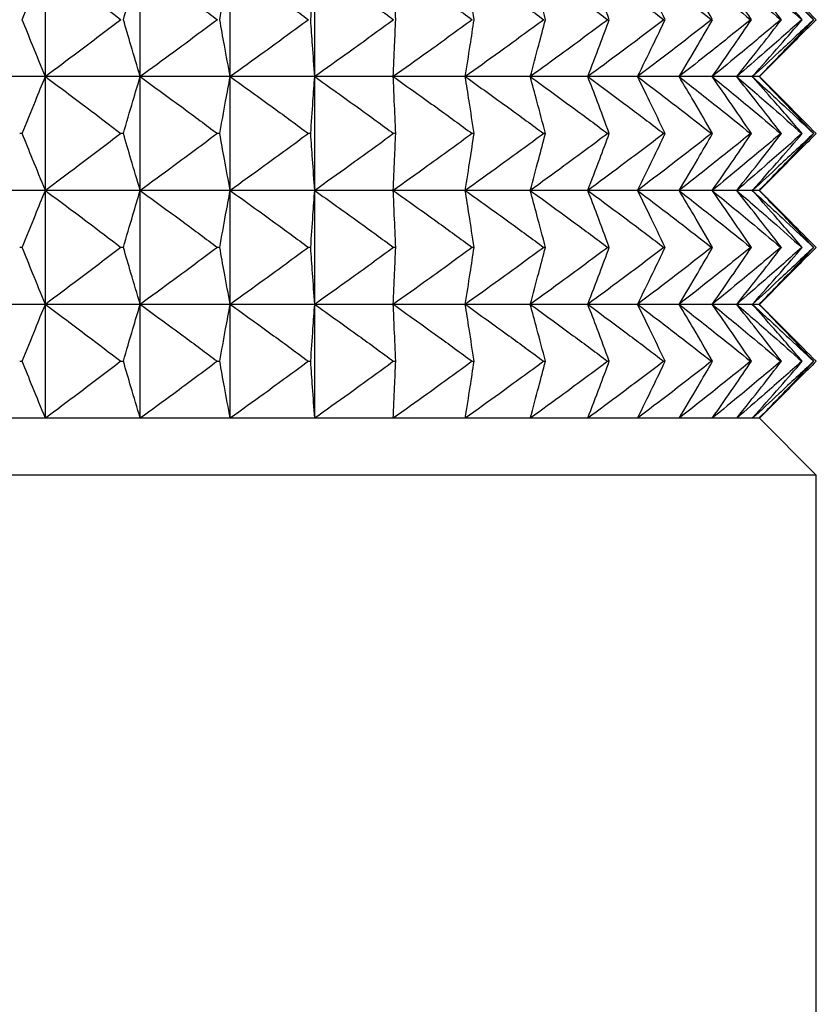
# Model space of a CAD drawing. Header units: millimetres. Extents: x 0 to 210, y 0 to 297.
# Tile 19 of 80: x 48.4 to 50.5, y 262.28 to 264.88. Entities that reach past the tile are written whole.
import ezdxf

# ---------------------------------------------------------------- set-up
doc = ezdxf.new("R2010")
doc.units = ezdxf.units.MM

msp = doc.modelspace()

# ---------------------------------------------------------------- linework, layer by layer
at = {"color": 7, "linetype": 'Continuous', "lineweight": 25}
for p, q in [((48.4702, 264.7273), (48.4702, 265.0273)), ((48.72, 264.7273), (48.72, 265.0273)), ((48.957, 264.7273), (48.957, 265.0273)), ((49.1797, 264.7273), (49.1797, 265.0273)), ((50.3507, 264.7273), (50.4254, 264.802)), ((48.4702, 264.7273), (48.2092, 264.7273)), ((48.4702, 264.4273), (48.4702, 264.7273)), ((48.72, 264.7273), (48.4702, 264.7273)), ((48.72, 264.4273), (48.72, 264.7273)), ((48.957, 264.7273), (48.72, 264.7273)), ((48.957, 264.4273), (48.957, 264.7273)), ((49.1797, 264.7273), (48.957, 264.7273)), ((49.1797, 264.4273), (49.1797, 264.7273)), ((49.3865, 264.7273), (49.1797, 264.7273)), ((49.5762, 264.7273), (49.3865, 264.7273)), ((49.7474, 264.7273), (49.5762, 264.7273)), ((49.8989, 264.7273), (49.7474, 264.7273)), ((50.0299, 264.7273), (49.8989, 264.7273)), ((50.1393, 264.7273), (50.0299, 264.7273)), ((50.2266, 264.7273), (50.1393, 264.7273)), ((50.291, 264.7273), (50.2266, 264.7273)), ((50.3322, 264.7273), (50.291, 264.7273)), ((50.35, 264.7273), (50.3322, 264.7273)), ((50.3507, 264.7273), (50.35, 264.7273)), ((50.4254, 264.6526), (50.3507, 264.7273)), ((48.4095, 264.5773), (48.4026, 264.5773)), ((48.6758, 264.5773), (48.6691, 264.5773)), ((48.9295, 264.5773), (48.9232, 264.5773)), ((49.1691, 264.5773), (49.1632, 264.5773)), ((49.3929, 264.5773), (49.3874, 264.5773)), ((49.5995, 264.5773), (49.5944, 264.5773)), ((49.7874, 264.5773), (49.7829, 264.5773)), ((49.9555, 264.5773), (49.9515, 264.5773)), ((50.1026, 264.5773), (50.0991, 264.5773)), ((50.2277, 264.5773), (50.2248, 264.5773)), ((50.33, 264.5773), (50.3277, 264.5773)), ((50.4088, 264.5773), (50.4071, 264.5773)), ((50.4636, 264.5773), (50.4625, 264.5773)), ((50.494, 264.5773), (50.4935, 264.5773)), ((50.3507, 264.4273), (50.4254, 264.502)), ((48.4702, 264.4273), (48.2092, 264.4273)), ((48.4702, 264.1273), (48.4702, 264.4273)), ((48.72, 264.4273), (48.4702, 264.4273)), ((48.72, 264.1273), (48.72, 264.4273)), ((48.957, 264.4273), (48.72, 264.4273)), ((48.957, 264.1273), (48.957, 264.4273)), ((49.1797, 264.4273), (48.957, 264.4273)), ((49.1797, 264.1273), (49.1797, 264.4273)), ((49.3865, 264.4273), (49.1797, 264.4273)), ((49.5762, 264.4273), (49.3865, 264.4273)), ((49.7474, 264.4273), (49.5762, 264.4273)), ((49.8989, 264.4273), (49.7474, 264.4273)), ((50.0299, 264.4273), (49.8989, 264.4273)), ((50.1393, 264.4273), (50.0299, 264.4273)), ((50.2266, 264.4273), (50.1393, 264.4273)), ((50.291, 264.4273), (50.2266, 264.4273)), ((50.3322, 264.4273), (50.291, 264.4273)), ((50.35, 264.4273), (50.3322, 264.4273)), ((50.3507, 264.4273), (50.35, 264.4273)), ((50.4254, 264.3526), (50.3507, 264.4273)), ((48.4095, 264.2773), (48.4026, 264.2773)), ((48.6758, 264.2773), (48.6691, 264.2773)), ((48.9295, 264.2773), (48.9232, 264.2773)), ((49.1691, 264.2773), (49.1632, 264.2773)), ((49.3929, 264.2773), (49.3874, 264.2773)), ((49.5995, 264.2773), (49.5944, 264.2773)), ((49.7874, 264.2773), (49.7829, 264.2773)), ((49.9555, 264.2773), (49.9515, 264.2773)), ((50.1026, 264.2773), (50.0991, 264.2773)), ((50.2277, 264.2773), (50.2248, 264.2773)), ((50.33, 264.2773), (50.3277, 264.2773)), ((50.4088, 264.2773), (50.4071, 264.2773)), ((50.4636, 264.2773), (50.4625, 264.2773)), ((50.494, 264.2773), (50.4935, 264.2773)), ((50.3507, 264.1273), (50.4254, 264.202)), ((48.4702, 264.1273), (48.2092, 264.1273)), ((48.4702, 263.8273), (48.4702, 264.1273)), ((48.72, 264.1273), (48.4702, 264.1273)), ((48.72, 263.8273), (48.72, 264.1273)), ((48.957, 264.1273), (48.72, 264.1273)), ((48.957, 263.8273), (48.957, 264.1273)), ((49.1797, 264.1273), (48.957, 264.1273)), ((49.1797, 263.8273), (49.1797, 264.1273)), ((49.3865, 264.1273), (49.1797, 264.1273)), ((49.5762, 264.1273), (49.3865, 264.1273)), ((49.7474, 264.1273), (49.5762, 264.1273)), ((49.8989, 264.1273), (49.7474, 264.1273)), ((50.0299, 264.1273), (49.8989, 264.1273)), ((50.1393, 264.1273), (50.0299, 264.1273)), ((50.2266, 264.1273), (50.1393, 264.1273)), ((50.291, 264.1273), (50.2266, 264.1273)), ((50.3322, 264.1273), (50.291, 264.1273)), ((50.35, 264.1273), (50.3322, 264.1273)), ((50.3507, 264.1273), (50.35, 264.1273)), ((50.4254, 264.0526), (50.3507, 264.1273)), ((48.4026, 263.9773), (48.4095, 263.9773)), ((48.6691, 263.9773), (48.6758, 263.9773)), ((48.9232, 263.9773), (48.9295, 263.9773)), ((49.1632, 263.9773), (49.1691, 263.9773)), ((49.3874, 263.9773), (49.3929, 263.9773)), ((49.5944, 263.9773), (49.5995, 263.9773)), ((49.7829, 263.9773), (49.7874, 263.9773)), ((49.9515, 263.9773), (49.9555, 263.9773)), ((50.0991, 263.9773), (50.1026, 263.9773)), ((50.2248, 263.9773), (50.2277, 263.9773)), ((50.3277, 263.9773), (50.33, 263.9773)), ((50.4071, 263.9773), (50.4088, 263.9773)), ((50.4625, 263.9773), (50.4636, 263.9773)), ((50.4935, 263.9773), (50.494, 263.9773)), ((50.3507, 263.8273), (50.4254, 263.902)), ((48.4702, 263.8273), (48.2092, 263.8273)), ((48.72, 263.8273), (48.4702, 263.8273)), ((48.957, 263.8273), (48.72, 263.8273)), ((49.1797, 263.8273), (48.957, 263.8273)), ((49.3865, 263.8273), (49.1797, 263.8273)), ((49.5762, 263.8273), (49.3865, 263.8273)), ((49.7474, 263.8273), (49.5762, 263.8273)), ((49.8989, 263.8273), (49.7474, 263.8273)), ((50.0299, 263.8273), (49.8989, 263.8273)), ((50.1393, 263.8273), (50.0299, 263.8273)), ((50.2266, 263.8273), (50.1393, 263.8273)), ((50.291, 263.8273), (50.2266, 263.8273)), ((50.3322, 263.8273), (50.291, 263.8273)), ((50.35, 263.8273), (50.3322, 263.8273)), ((50.3507, 263.8273), (50.35, 263.8273)), ((50.5007, 263.6773), (50.3507, 263.8273)), ((50.5007, 263.6773), (43.1007, 263.6773)), ((50.5007, 262.1773), (50.5007, 263.6773))]:
    msp.add_line(p, q, dxfattribs=at)
for points, knots in [([(48.4095, 264.8773), (48.4209, 264.9058), (48.4409, 264.9559), (48.4613, 265.0058), (48.4702, 265.0273)], [0, 0, 0, 0, 0.569122, 1, 1, 1, 1]), ([(48.4702, 265.0273), (48.507, 264.9999), (48.5737, 264.9503), (48.6396, 264.8998), (48.6691, 264.8773)], [0, 0, 0, 0, 0.553194, 1, 1, 1, 1]), ([(48.6758, 264.8773), (48.684, 264.9058), (48.6986, 264.9559), (48.7135, 265.0058), (48.72, 265.0273)], [0, 0, 0, 0, 0.569407, 1, 1, 1, 1]), ([(48.72, 265.0273), (48.7576, 264.9999), (48.8257, 264.9503), (48.8931, 264.8998), (48.9232, 264.8773)], [0, 0, 0, 0, 0.553239, 1, 1, 1, 1]), ([(48.9295, 264.8773), (48.9347, 264.9058), (48.9437, 264.9558), (48.953, 265.0058), (48.957, 265.0273)], [0, 0, 0, 0, 0.5696295, 1, 1, 1, 1]), ([(48.957, 265.0273), (48.9952, 264.9999), (49.0643, 264.9503), (49.1326, 264.8998), (49.1632, 264.8773)], [0, 0, 0, 0, 0.55327, 1, 1, 1, 1]), ([(49.1691, 264.8773), (49.1711, 264.9058), (49.1746, 264.9558), (49.1781, 265.0058), (49.1797, 265.0273)], [0, 0, 0, 0, 0.569759, 1, 1, 1, 1]), ([(49.1797, 265.0273), (49.2182, 264.9999), (49.2877, 264.9503), (49.3566, 264.8998), (49.3874, 264.8773)], [0, 0, 0, 0, 0.553285, 1, 1, 1, 1]), ([(49.3929, 264.8773), (49.3917, 264.9058), (49.3896, 264.9558), (49.3875, 265.0058), (49.3865, 265.0273)], [0, 0, 0, 0, 0.569774, 1, 1, 1, 1]), ([(49.3865, 265.0273), (49.4251, 264.9999), (49.4947, 264.9503), (49.5636, 264.8998), (49.5944, 264.8773)], [0, 0, 0, 0, 0.553287, 1, 1, 1, 1]), ([(49.5995, 264.8773), (49.5951, 264.9058), (49.5875, 264.9558), (49.5796, 265.0058), (49.5762, 265.0273)], [0, 0, 0, 0, 0.5696718, 1, 1, 1, 1]), ([(49.5762, 265.0273), (49.6145, 264.9999), (49.6837, 264.9503), (49.7523, 264.8998), (49.7829, 264.8773)], [0, 0, 0, 0, 0.553275, 1, 1, 1, 1]), ([(49.7874, 264.8773), (49.7799, 264.9058), (49.7667, 264.9558), (49.7532, 265.0058), (49.7474, 265.0273)], [0, 0, 0, 0, 0.5694696, 1, 1, 1, 1]), ([(49.7474, 265.0273), (49.7852, 264.9999), (49.8536, 264.9503), (49.9212, 264.8998), (49.9515, 264.8773)], [0, 0, 0, 0, 0.553248, 1, 1, 1, 1]), ([(49.9555, 264.8773), (49.9449, 264.9058), (49.9263, 264.9559), (49.9072, 265.0058), (49.8989, 265.0273)], [0, 0, 0, 0, 0.569197, 1, 1, 1, 1]), ([(49.8989, 265.0273), (49.936, 264.9999), (50.0031, 264.9503), (50.0694, 264.8998), (50.0991, 264.8773)], [0, 0, 0, 0, 0.553207, 1, 1, 1, 1]), ([(50.1026, 264.8773), (50.0889, 264.9058), (50.065, 264.956), (50.0405, 265.0058), (50.0299, 265.0273)], [0, 0, 0, 0, 0.568889, 1, 1, 1, 1]), ([(50.0299, 265.0273), (50.066, 264.9999), (50.1313, 264.9503), (50.1959, 264.8998), (50.2248, 264.8773)], [0, 0, 0, 0, 0.553148, 1, 1, 1, 1]), ([(50.2277, 264.8773), (50.2111, 264.9058), (50.182, 264.956), (50.1522, 265.0058), (50.1393, 265.0273)], [0, 0, 0, 0, 0.568572, 1, 1, 1, 1]), ([(50.1393, 265.0273), (50.1742, 264.9999), (50.2373, 264.9503), (50.2998, 264.8998), (50.3277, 264.8773)], [0, 0, 0, 0, 0.553072, 1, 1, 1, 1]), ([(50.33, 264.8773), (50.3106, 264.9058), (50.2764, 264.9561), (50.2416, 265.0058), (50.2266, 265.0273)], [0, 0, 0, 0, 0.568269, 1, 1, 1, 1]), ([(50.2266, 265.0273), (50.26, 264.9999), (50.3205, 264.9503), (50.3803, 264.8998), (50.4071, 264.8773)], [0, 0, 0, 0, 0.552977, 1, 1, 1, 1]), ([(50.4088, 264.8773), (50.3867, 264.9058), (50.3478, 264.9561), (50.3081, 265.0058), (50.291, 265.0273)], [0, 0, 0, 0, 0.567991, 1, 1, 1, 1]), ([(50.291, 265.0273), (50.3228, 264.9999), (50.3803, 264.9503), (50.4371, 264.8998), (50.4625, 264.8773)], [0, 0, 0, 0, 0.55286, 1, 1, 1, 1]), ([(50.4636, 264.8773), (50.4389, 264.9059), (50.3955, 264.9562), (50.3513, 265.0058), (50.3322, 265.0273)], [0, 0, 0, 0, 0.567743, 1, 1, 1, 1]), ([(50.3322, 265.0273), (50.3621, 264.9999), (50.4162, 264.9502), (50.4696, 264.8998), (50.4935, 264.8773)], [0, 0, 0, 0, 0.552719, 1, 1, 1, 1]), ([(50.494, 264.8773), (50.4669, 264.9059), (50.4193, 264.9562), (50.3709, 265.0058), (50.35, 265.0273)], [0, 0, 0, 0, 0.567529, 1, 1, 1, 1]), ([(50.35, 265.0273), (50.3778, 264.9999), (50.4281, 264.9502), (50.4778, 264.8998), (50.5, 264.8773)], [0, 0, 0, 0, 0.552551, 1, 1, 1, 1]), ([(48.4702, 264.7273), (48.4589, 264.7548), (48.4384, 264.8047), (48.4185, 264.8548), (48.4095, 264.8773)], [0, 0, 0, 0, 0.550831, 1, 1, 1, 1]), ([(48.6691, 264.8773), (48.6317, 264.8487), (48.5657, 264.7983), (48.499, 264.7488), (48.4702, 264.7273)], [0, 0, 0, 0, 0.566771, 1, 1, 1, 1]), ([(48.72, 264.7273), (48.7118, 264.7548), (48.6968, 264.8047), (48.6823, 264.8548), (48.6758, 264.8773)], [0, 0, 0, 0, 0.550546, 1, 1, 1, 1]), ([(48.9232, 264.8773), (48.885, 264.8487), (48.8176, 264.7983), (48.7495, 264.7488), (48.72, 264.7273)], [0, 0, 0, 0, 0.566726, 1, 1, 1, 1]), ([(48.957, 264.7273), (48.9519, 264.7548), (48.9426, 264.8048), (48.9336, 264.8548), (48.9295, 264.8773)], [0, 0, 0, 0, 0.550322, 1, 1, 1, 1]), ([(49.1632, 264.8773), (49.1244, 264.8487), (49.056, 264.7983), (48.9869, 264.7488), (48.957, 264.7273)], [0, 0, 0, 0, 0.566696, 1, 1, 1, 1]), ([(49.1797, 264.7273), (49.1777, 264.7548), (49.1741, 264.8048), (49.1707, 264.8548), (49.1691, 264.8773)], [0, 0, 0, 0, 0.550192, 1, 1, 1, 1]), ([(49.3874, 264.8773), (49.3484, 264.8487), (49.2794, 264.7983), (49.2098, 264.7488), (49.1797, 264.7273)], [0, 0, 0, 0, 0.56668, 1, 1, 1, 1]), ([(49.3865, 264.7273), (49.3877, 264.7548), (49.3899, 264.8048), (49.392, 264.8548), (49.3929, 264.8773)], [0, 0, 0, 0, 0.550177, 1, 1, 1, 1]), ([(49.5944, 264.8773), (49.5554, 264.8487), (49.4864, 264.7983), (49.4167, 264.7488), (49.3865, 264.7273)], [0, 0, 0, 0, 0.566679, 1, 1, 1, 1]), ([(49.5762, 264.7273), (49.5805, 264.7548), (49.5884, 264.8048), (49.596, 264.8548), (49.5995, 264.8773)], [0, 0, 0, 0, 0.5502799, 1, 1, 1, 1]), ([(49.7829, 264.8773), (49.744, 264.8487), (49.6754, 264.7983), (49.6062, 264.7488), (49.5762, 264.7273)], [0, 0, 0, 0, 0.56669, 1, 1, 1, 1]), ([(49.7474, 264.7273), (49.7548, 264.7548), (49.7683, 264.8048), (49.7815, 264.8548), (49.7874, 264.8773)], [0, 0, 0, 0, 0.550483, 1, 1, 1, 1]), ([(49.9515, 264.8773), (49.9131, 264.8487), (49.8454, 264.7983), (49.777, 264.7488), (49.7474, 264.7273)], [0, 0, 0, 0, 0.566717, 1, 1, 1, 1]), ([(49.8989, 264.7273), (49.9094, 264.7548), (49.9285, 264.8047), (49.9471, 264.8548), (49.9555, 264.8773)], [0, 0, 0, 0, 0.550756, 1, 1, 1, 1]), ([(50.0991, 264.8773), (50.0615, 264.8487), (49.9951, 264.7983), (49.928, 264.7488), (49.8989, 264.7273)], [0, 0, 0, 0, 0.566758, 1, 1, 1, 1]), ([(50.0299, 264.7273), (50.0434, 264.7548), (50.0679, 264.8047), (50.0918, 264.8548), (50.1026, 264.8773)], [0, 0, 0, 0, 0.551066, 1, 1, 1, 1]), ([(50.2248, 264.8773), (50.1881, 264.8487), (50.1235, 264.7983), (50.0582, 264.7488), (50.0299, 264.7273)], [0, 0, 0, 0, 0.566816, 1, 1, 1, 1]), ([(50.1393, 264.7273), (50.1557, 264.7548), (50.1855, 264.8046), (50.2146, 264.8548), (50.2277, 264.8773)], [0, 0, 0, 0, 0.551383, 1, 1, 1, 1]), ([(50.3277, 264.8773), (50.2923, 264.8487), (50.2298, 264.7983), (50.1667, 264.7488), (50.1393, 264.7273)], [0, 0, 0, 0, 0.566892, 1, 1, 1, 1]), ([(50.2266, 264.7273), (50.2458, 264.7548), (50.2806, 264.8045), (50.3147, 264.8548), (50.33, 264.8773)], [0, 0, 0, 0, 0.551688, 1, 1, 1, 1]), ([(50.4071, 264.8773), (50.3731, 264.8487), (50.3133, 264.7983), (50.2528, 264.7488), (50.2266, 264.7273)], [0, 0, 0, 0, 0.566986, 1, 1, 1, 1]), ([(50.291, 264.7273), (50.3129, 264.7548), (50.3525, 264.8045), (50.3914, 264.8548), (50.4088, 264.8773)], [0, 0, 0, 0, 0.551967, 1, 1, 1, 1]), ([(50.4625, 264.8773), (50.4303, 264.8487), (50.3734, 264.7983), (50.3159, 264.7488), (50.291, 264.7273)], [0, 0, 0, 0, 0.5671025, 1, 1, 1, 1]), ([(50.3322, 264.7273), (50.3566, 264.7547), (50.4007, 264.8044), (50.4441, 264.8548), (50.4636, 264.8773)], [0, 0, 0, 0, 0.552216, 1, 1, 1, 1]), ([(50.4935, 264.8773), (50.4632, 264.8487), (50.4098, 264.7984), (50.3557, 264.7488), (50.3322, 264.7273)], [0, 0, 0, 0, 0.5672435, 1, 1, 1, 1]), ([(50.35, 264.7273), (50.3767, 264.7547), (50.425, 264.8044), (50.4727, 264.8548), (50.494, 264.8773)], [0, 0, 0, 0, 0.552433, 1, 1, 1, 1]), ([(50.5, 264.8773), (50.4718, 264.8487), (50.4221, 264.7984), (50.3718, 264.7488), (50.35, 264.7273)], [0, 0, 0, 0, 0.567411, 1, 1, 1, 1]), ([(48.4095, 264.5773), (48.4209, 264.6058), (48.4409, 264.6559), (48.4613, 264.7058), (48.4702, 264.7273)], [0, 0, 0, 0, 0.569086, 1, 1, 1, 1]), ([(48.4702, 264.7273), (48.507, 264.6999), (48.5737, 264.6503), (48.6396, 264.5999), (48.6691, 264.5773)], [0, 0, 0, 0, 0.553178, 1, 1, 1, 1]), ([(48.6758, 264.5773), (48.684, 264.6058), (48.6986, 264.6559), (48.7135, 264.7058), (48.72, 264.7273)], [0, 0, 0, 0, 0.5693672, 1, 1, 1, 1]), ([(48.72, 264.7273), (48.7576, 264.6999), (48.8257, 264.6503), (48.8931, 264.5999), (48.9232, 264.5773)], [0, 0, 0, 0, 0.553224, 1, 1, 1, 1]), ([(48.9295, 264.5773), (48.9347, 264.6058), (48.9437, 264.6558), (48.953, 264.7058), (48.957, 264.7273)], [0, 0, 0, 0, 0.569588, 1, 1, 1, 1]), ([(48.957, 264.7273), (48.9952, 264.6999), (49.0643, 264.6503), (49.1326, 264.5999), (49.1632, 264.5773)], [0, 0, 0, 0, 0.553254, 1, 1, 1, 1]), ([(49.1691, 264.5773), (49.1711, 264.6058), (49.1746, 264.6558), (49.1781, 264.7058), (49.1797, 264.7273)], [0, 0, 0, 0, 0.5697165, 1, 1, 1, 1]), ([(49.1797, 264.7273), (49.2182, 264.6999), (49.2878, 264.6503), (49.3566, 264.5999), (49.3874, 264.5773)], [0, 0, 0, 0, 0.55327, 1, 1, 1, 1]), ([(49.3929, 264.5773), (49.3917, 264.6058), (49.3896, 264.6558), (49.3875, 264.7058), (49.3865, 264.7273)], [0, 0, 0, 0, 0.569731, 1, 1, 1, 1]), ([(49.3865, 264.7273), (49.4251, 264.6999), (49.4947, 264.6503), (49.5636, 264.5999), (49.5944, 264.5773)], [0, 0, 0, 0, 0.553272, 1, 1, 1, 1]), ([(49.5995, 264.5773), (49.5951, 264.6058), (49.5875, 264.6558), (49.5796, 264.7058), (49.5762, 264.7273)], [0, 0, 0, 0, 0.56963, 1, 1, 1, 1]), ([(49.5762, 264.7273), (49.6145, 264.6999), (49.6837, 264.6503), (49.7523, 264.5999), (49.7829, 264.5773)], [0, 0, 0, 0, 0.55326, 1, 1, 1, 1]), ([(49.7874, 264.5773), (49.7799, 264.6058), (49.7667, 264.6558), (49.7532, 264.7058), (49.7474, 264.7273)], [0, 0, 0, 0, 0.5694296, 1, 1, 1, 1]), ([(49.7474, 264.7273), (49.7852, 264.6999), (49.8536, 264.6503), (49.9212, 264.5999), (49.9515, 264.5773)], [0, 0, 0, 0, 0.553232, 1, 1, 1, 1]), ([(49.9555, 264.5773), (49.9449, 264.6058), (49.9263, 264.6559), (49.9072, 264.7058), (49.8989, 264.7273)], [0, 0, 0, 0, 0.56916, 1, 1, 1, 1]), ([(49.8989, 264.7273), (49.936, 264.6999), (50.0031, 264.6503), (50.0694, 264.5999), (50.0991, 264.5773)], [0, 0, 0, 0, 0.553191, 1, 1, 1, 1]), ([(50.1026, 264.5773), (50.0889, 264.6058), (50.065, 264.656), (50.0405, 264.7058), (50.0299, 264.7273)], [0, 0, 0, 0, 0.568854, 1, 1, 1, 1]), ([(50.0299, 264.7273), (50.066, 264.6999), (50.1313, 264.6503), (50.1959, 264.5999), (50.2248, 264.5773)], [0, 0, 0, 0, 0.553132, 1, 1, 1, 1]), ([(50.2277, 264.5773), (50.2111, 264.6058), (50.182, 264.656), (50.1522, 264.7058), (50.1393, 264.7273)], [0, 0, 0, 0, 0.568541, 1, 1, 1, 1]), ([(50.1393, 264.7273), (50.1742, 264.6999), (50.2374, 264.6503), (50.2998, 264.5999), (50.3277, 264.5773)], [0, 0, 0, 0, 0.5530551, 1, 1, 1, 1]), ([(50.33, 264.5773), (50.3106, 264.6058), (50.2764, 264.6561), (50.2416, 264.7058), (50.2266, 264.7273)], [0, 0, 0, 0, 0.5682399, 1, 1, 1, 1]), ([(50.2266, 264.7273), (50.26, 264.6999), (50.3205, 264.6503), (50.3803, 264.5999), (50.4071, 264.5773)], [0, 0, 0, 0, 0.552959, 1, 1, 1, 1]), ([(50.4088, 264.5773), (50.3867, 264.6059), (50.3478, 264.6561), (50.3081, 264.7058), (50.291, 264.7273)], [0, 0, 0, 0, 0.567965, 1, 1, 1, 1]), ([(50.291, 264.7273), (50.3228, 264.6999), (50.3803, 264.6503), (50.4371, 264.5999), (50.4625, 264.5773)], [0, 0, 0, 0, 0.552841, 1, 1, 1, 1]), ([(50.4636, 264.5773), (50.4389, 264.6059), (50.3955, 264.6562), (50.3513, 264.7058), (50.3322, 264.7273)], [0, 0, 0, 0, 0.567719, 1, 1, 1, 1]), ([(50.3322, 264.7273), (50.3621, 264.6999), (50.4163, 264.6502), (50.4696, 264.5999), (50.4935, 264.5773)], [0, 0, 0, 0, 0.552698, 1, 1, 1, 1]), ([(50.494, 264.5773), (50.4669, 264.6059), (50.4193, 264.6562), (50.3709, 264.7058), (50.35, 264.7273)], [0, 0, 0, 0, 0.567506, 1, 1, 1, 1]), ([(50.35, 264.7273), (50.3778, 264.6999), (50.4281, 264.6502), (50.4778, 264.5998), (50.5, 264.5773)], [0, 0, 0, 0, 0.552529, 1, 1, 1, 1]), ([(48.4702, 264.4273), (48.4589, 264.4548), (48.4384, 264.5047), (48.4185, 264.5548), (48.4095, 264.5773)], [0, 0, 0, 0, 0.550869, 1, 1, 1, 1]), ([(48.6691, 264.5773), (48.6317, 264.5487), (48.5657, 264.4983), (48.499, 264.4488), (48.4702, 264.4273)], [0, 0, 0, 0, 0.566787, 1, 1, 1, 1]), ([(48.72, 264.4273), (48.7118, 264.4548), (48.6968, 264.5047), (48.6823, 264.5548), (48.6758, 264.5773)], [0, 0, 0, 0, 0.550587, 1, 1, 1, 1]), ([(48.9232, 264.5773), (48.885, 264.5487), (48.8176, 264.4983), (48.7495, 264.4488), (48.72, 264.4273)], [0, 0, 0, 0, 0.566742, 1, 1, 1, 1]), ([(48.957, 264.4273), (48.9519, 264.4548), (48.9426, 264.5048), (48.9336, 264.5548), (48.9295, 264.5773)], [0, 0, 0, 0, 0.550365, 1, 1, 1, 1]), ([(49.1632, 264.5773), (49.1244, 264.5487), (49.056, 264.4983), (48.9869, 264.4488), (48.957, 264.4273)], [0, 0, 0, 0, 0.566711, 1, 1, 1, 1]), ([(49.1797, 264.4273), (49.1777, 264.4548), (49.1741, 264.5048), (49.1707, 264.5548), (49.1691, 264.5773)], [0, 0, 0, 0, 0.550237, 1, 1, 1, 1]), ([(49.3874, 264.5773), (49.3484, 264.5487), (49.2794, 264.4983), (49.2098, 264.4488), (49.1797, 264.4273)], [0, 0, 0, 0, 0.566695, 1, 1, 1, 1]), ([(49.3865, 264.4273), (49.3877, 264.4548), (49.3899, 264.5048), (49.392, 264.5548), (49.3929, 264.5773)], [0, 0, 0, 0, 0.550222, 1, 1, 1, 1]), ([(49.5944, 264.5773), (49.5554, 264.5487), (49.4864, 264.4983), (49.4167, 264.4488), (49.3865, 264.4273)], [0, 0, 0, 0, 0.566693, 1, 1, 1, 1]), ([(49.5762, 264.4273), (49.5805, 264.4548), (49.5884, 264.5048), (49.596, 264.5548), (49.5995, 264.5773)], [0, 0, 0, 0, 0.550323, 1, 1, 1, 1]), ([(49.7829, 264.5773), (49.744, 264.5487), (49.6755, 264.4983), (49.6062, 264.4488), (49.5762, 264.4273)], [0, 0, 0, 0, 0.566705, 1, 1, 1, 1]), ([(49.7474, 264.4273), (49.7548, 264.4548), (49.7683, 264.5048), (49.7815, 264.5548), (49.7874, 264.5773)], [0, 0, 0, 0, 0.550525, 1, 1, 1, 1]), ([(49.9515, 264.5773), (49.9131, 264.5487), (49.8454, 264.4983), (49.777, 264.4488), (49.7474, 264.4273)], [0, 0, 0, 0, 0.566732, 1, 1, 1, 1]), ([(49.8989, 264.4273), (49.9094, 264.4548), (49.9285, 264.5047), (49.9471, 264.5548), (49.9555, 264.5773)], [0, 0, 0, 0, 0.550795, 1, 1, 1, 1]), ([(50.0991, 264.5773), (50.0615, 264.5487), (49.9951, 264.4983), (49.928, 264.4488), (49.8989, 264.4273)], [0, 0, 0, 0, 0.566774, 1, 1, 1, 1]), ([(50.0299, 264.4273), (50.0434, 264.4548), (50.0679, 264.5047), (50.0918, 264.5548), (50.1026, 264.5773)], [0, 0, 0, 0, 0.551102, 1, 1, 1, 1]), ([(50.2248, 264.5773), (50.1881, 264.5487), (50.1235, 264.4983), (50.0582, 264.4488), (50.0299, 264.4273)], [0, 0, 0, 0, 0.566832, 1, 1, 1, 1]), ([(50.1393, 264.4273), (50.1557, 264.4548), (50.1855, 264.5046), (50.2146, 264.5548), (50.2277, 264.5773)], [0, 0, 0, 0, 0.551416, 1, 1, 1, 1]), ([(50.3277, 264.5773), (50.2923, 264.5487), (50.2298, 264.4983), (50.1667, 264.4488), (50.1393, 264.4273)], [0, 0, 0, 0, 0.566909, 1, 1, 1, 1]), ([(50.2266, 264.4273), (50.2458, 264.4548), (50.2806, 264.5045), (50.3147, 264.5548), (50.33, 264.5773)], [0, 0, 0, 0, 0.551718, 1, 1, 1, 1]), ([(50.4071, 264.5773), (50.3731, 264.5487), (50.3133, 264.4983), (50.2528, 264.4488), (50.2266, 264.4273)], [0, 0, 0, 0, 0.5670037, 1, 1, 1, 1]), ([(50.291, 264.4273), (50.3129, 264.4548), (50.3525, 264.5045), (50.3914, 264.5548), (50.4088, 264.5773)], [0, 0, 0, 0, 0.551994, 1, 1, 1, 1]), ([(50.4625, 264.5773), (50.4303, 264.5487), (50.3735, 264.4983), (50.3159, 264.4488), (50.291, 264.4273)], [0, 0, 0, 0, 0.567121, 1, 1, 1, 1]), ([(50.3322, 264.4273), (50.3566, 264.4547), (50.4007, 264.5045), (50.4441, 264.5548), (50.4636, 264.5773)], [0, 0, 0, 0, 0.552241, 1, 1, 1, 1]), ([(50.4935, 264.5773), (50.4632, 264.5487), (50.4098, 264.4984), (50.3557, 264.4488), (50.3322, 264.4273)], [0, 0, 0, 0, 0.567264, 1, 1, 1, 1]), ([(50.35, 264.4273), (50.3767, 264.4547), (50.425, 264.5044), (50.4727, 264.5548), (50.494, 264.5773)], [0, 0, 0, 0, 0.552456, 1, 1, 1, 1]), ([(50.5, 264.5773), (50.4718, 264.5487), (50.4221, 264.4984), (50.3718, 264.4488), (50.35, 264.4273)], [0, 0, 0, 0, 0.5674321, 1, 1, 1, 1]), ([(48.4095, 264.2773), (48.4209, 264.3058), (48.4409, 264.3559), (48.4613, 264.4058), (48.4702, 264.4273)], [0, 0, 0, 0, 0.569171, 1, 1, 1, 1]), ([(48.4702, 264.4273), (48.507, 264.3999), (48.5737, 264.3503), (48.6396, 264.2999), (48.6691, 264.2773)], [0, 0, 0, 0, 0.553178, 1, 1, 1, 1]), ([(48.6758, 264.2773), (48.684, 264.3058), (48.6986, 264.3559), (48.7135, 264.4058), (48.72, 264.4273)], [0, 0, 0, 0, 0.569459, 1, 1, 1, 1]), ([(48.72, 264.4273), (48.7576, 264.3999), (48.8257, 264.3503), (48.8931, 264.2999), (48.9232, 264.2773)], [0, 0, 0, 0, 0.553224, 1, 1, 1, 1]), ([(48.9295, 264.2773), (48.9347, 264.3058), (48.9437, 264.3558), (48.953, 264.4058), (48.957, 264.4273)], [0, 0, 0, 0, 0.569684, 1, 1, 1, 1]), ([(48.957, 264.4273), (48.9952, 264.3999), (49.0643, 264.3503), (49.1326, 264.2999), (49.1632, 264.2773)], [0, 0, 0, 0, 0.553254, 1, 1, 1, 1]), ([(49.1691, 264.2773), (49.1711, 264.3058), (49.1746, 264.3558), (49.1781, 264.4058), (49.1797, 264.4273)], [0, 0, 0, 0, 0.5698154, 1, 1, 1, 1]), ([(49.1797, 264.4273), (49.2182, 264.3999), (49.2878, 264.3503), (49.3566, 264.2999), (49.3874, 264.2773)], [0, 0, 0, 0, 0.55327, 1, 1, 1, 1]), ([(49.3929, 264.2773), (49.3917, 264.3058), (49.3896, 264.3558), (49.3875, 264.4058), (49.3865, 264.4273)], [0, 0, 0, 0, 0.569831, 1, 1, 1, 1]), ([(49.3865, 264.4273), (49.4251, 264.3999), (49.4947, 264.3503), (49.5636, 264.2999), (49.5944, 264.2773)], [0, 0, 0, 0, 0.553272, 1, 1, 1, 1]), ([(49.5995, 264.2773), (49.5951, 264.3058), (49.5875, 264.3558), (49.5796, 264.4058), (49.5762, 264.4273)], [0, 0, 0, 0, 0.569727, 1, 1, 1, 1]), ([(49.5762, 264.4273), (49.6145, 264.3999), (49.6837, 264.3503), (49.7523, 264.2999), (49.7829, 264.2773)], [0, 0, 0, 0, 0.55326, 1, 1, 1, 1]), ([(49.7874, 264.2773), (49.7799, 264.3058), (49.7667, 264.3559), (49.7532, 264.4058), (49.7474, 264.4273)], [0, 0, 0, 0, 0.569522, 1, 1, 1, 1]), ([(49.7474, 264.4273), (49.7852, 264.3999), (49.8536, 264.3503), (49.9212, 264.2999), (49.9515, 264.2773)], [0, 0, 0, 0, 0.553232, 1, 1, 1, 1]), ([(49.9555, 264.2773), (49.9449, 264.3058), (49.9263, 264.3559), (49.9072, 264.4058), (49.8989, 264.4273)], [0, 0, 0, 0, 0.569247, 1, 1, 1, 1]), ([(49.8989, 264.4273), (49.936, 264.3999), (50.0031, 264.3503), (50.0694, 264.2999), (50.0991, 264.2773)], [0, 0, 0, 0, 0.553191, 1, 1, 1, 1]), ([(50.1026, 264.2773), (50.0889, 264.3058), (50.065, 264.356), (50.0405, 264.4058), (50.0299, 264.4273)], [0, 0, 0, 0, 0.568934, 1, 1, 1, 1]), ([(50.0299, 264.4273), (50.066, 264.3999), (50.1313, 264.3503), (50.1959, 264.2999), (50.2248, 264.2773)], [0, 0, 0, 0, 0.553132, 1, 1, 1, 1]), ([(50.2277, 264.2773), (50.2111, 264.3058), (50.182, 264.356), (50.1522, 264.4058), (50.1393, 264.4273)], [0, 0, 0, 0, 0.568614, 1, 1, 1, 1]), ([(50.1393, 264.4273), (50.1742, 264.3999), (50.2374, 264.3503), (50.2998, 264.2999), (50.3277, 264.2773)], [0, 0, 0, 0, 0.5530551, 1, 1, 1, 1]), ([(50.33, 264.2773), (50.3106, 264.3058), (50.2764, 264.3561), (50.2416, 264.4058), (50.2266, 264.4273)], [0, 0, 0, 0, 0.568307, 1, 1, 1, 1]), ([(50.2266, 264.4273), (50.26, 264.3999), (50.3205, 264.3503), (50.3803, 264.2999), (50.4071, 264.2773)], [0, 0, 0, 0, 0.552959, 1, 1, 1, 1]), ([(50.4088, 264.2773), (50.3867, 264.3059), (50.3478, 264.3561), (50.3081, 264.4058), (50.291, 264.4273)], [0, 0, 0, 0, 0.568026, 1, 1, 1, 1]), ([(50.291, 264.4273), (50.3228, 264.3999), (50.3803, 264.3503), (50.4371, 264.2998), (50.4625, 264.2773)], [0, 0, 0, 0, 0.552841, 1, 1, 1, 1]), ([(50.4636, 264.2773), (50.4389, 264.3059), (50.3955, 264.3562), (50.3513, 264.4058), (50.3322, 264.4273)], [0, 0, 0, 0, 0.567775, 1, 1, 1, 1]), ([(50.3322, 264.4273), (50.3621, 264.3999), (50.4163, 264.3502), (50.4696, 264.2998), (50.4935, 264.2773)], [0, 0, 0, 0, 0.552698, 1, 1, 1, 1]), ([(50.494, 264.2773), (50.4669, 264.3059), (50.4193, 264.3562), (50.3709, 264.4058), (50.35, 264.4273)], [0, 0, 0, 0, 0.567558, 1, 1, 1, 1]), ([(50.35, 264.4273), (50.3778, 264.3999), (50.4281, 264.3502), (50.4778, 264.2998), (50.5, 264.2773)], [0, 0, 0, 0, 0.552529, 1, 1, 1, 1]), ([(48.4702, 264.1273), (48.4589, 264.1548), (48.4384, 264.2047), (48.4185, 264.2548), (48.4095, 264.2773)], [0, 0, 0, 0, 0.550831, 1, 1, 1, 1]), ([(48.6691, 264.2773), (48.6317, 264.2487), (48.5657, 264.1983), (48.499, 264.1488), (48.4702, 264.1273)], [0, 0, 0, 0, 0.566807, 1, 1, 1, 1]), ([(48.72, 264.1273), (48.7118, 264.1548), (48.6968, 264.2047), (48.6823, 264.2548), (48.6758, 264.2773)], [0, 0, 0, 0, 0.550546, 1, 1, 1, 1]), ([(48.9232, 264.2773), (48.885, 264.2487), (48.8176, 264.1983), (48.7495, 264.1488), (48.72, 264.1273)], [0, 0, 0, 0, 0.566761, 1, 1, 1, 1]), ([(48.957, 264.1273), (48.9519, 264.1548), (48.9426, 264.2048), (48.9336, 264.2548), (48.9295, 264.2773)], [0, 0, 0, 0, 0.550322, 1, 1, 1, 1]), ([(49.1632, 264.2773), (49.1244, 264.2487), (49.056, 264.1983), (48.9869, 264.1488), (48.957, 264.1273)], [0, 0, 0, 0, 0.56673, 1, 1, 1, 1]), ([(49.1797, 264.1273), (49.1777, 264.1548), (49.1741, 264.2048), (49.1707, 264.2548), (49.1691, 264.2773)], [0, 0, 0, 0, 0.550192, 1, 1, 1, 1]), ([(49.3874, 264.2773), (49.3484, 264.2487), (49.2795, 264.1983), (49.2098, 264.1488), (49.1797, 264.1273)], [0, 0, 0, 0, 0.566714, 1, 1, 1, 1]), ([(49.3865, 264.1273), (49.3877, 264.1548), (49.3899, 264.2048), (49.392, 264.2548), (49.3929, 264.2773)], [0, 0, 0, 0, 0.550177, 1, 1, 1, 1]), ([(49.5944, 264.2773), (49.5554, 264.2487), (49.4864, 264.1983), (49.4167, 264.1488), (49.3865, 264.1273)], [0, 0, 0, 0, 0.566712, 1, 1, 1, 1]), ([(49.5762, 264.1273), (49.5805, 264.1548), (49.5884, 264.2048), (49.596, 264.2548), (49.5995, 264.2773)], [0, 0, 0, 0, 0.5502799, 1, 1, 1, 1]), ([(49.7829, 264.2773), (49.744, 264.2487), (49.6755, 264.1983), (49.6062, 264.1488), (49.5762, 264.1273)], [0, 0, 0, 0, 0.566724, 1, 1, 1, 1]), ([(49.7474, 264.1273), (49.7548, 264.1548), (49.7683, 264.2048), (49.7815, 264.2548), (49.7874, 264.2773)], [0, 0, 0, 0, 0.550483, 1, 1, 1, 1]), ([(49.9515, 264.2773), (49.9131, 264.2487), (49.8454, 264.1983), (49.777, 264.1488), (49.7474, 264.1273)], [0, 0, 0, 0, 0.566752, 1, 1, 1, 1]), ([(49.8989, 264.1273), (49.9094, 264.1548), (49.9285, 264.2047), (49.9471, 264.2548), (49.9555, 264.2773)], [0, 0, 0, 0, 0.550756, 1, 1, 1, 1]), ([(50.0991, 264.2773), (50.0615, 264.2487), (49.9951, 264.1983), (49.928, 264.1488), (49.8989, 264.1273)], [0, 0, 0, 0, 0.566794, 1, 1, 1, 1]), ([(50.0299, 264.1273), (50.0434, 264.1548), (50.0679, 264.2047), (50.0918, 264.2548), (50.1026, 264.2773)], [0, 0, 0, 0, 0.551066, 1, 1, 1, 1]), ([(50.2248, 264.2773), (50.1881, 264.2487), (50.1235, 264.1983), (50.0582, 264.1488), (50.0299, 264.1273)], [0, 0, 0, 0, 0.566853, 1, 1, 1, 1]), ([(50.1393, 264.1273), (50.1557, 264.1548), (50.1855, 264.2046), (50.2146, 264.2548), (50.2277, 264.2773)], [0, 0, 0, 0, 0.551383, 1, 1, 1, 1]), ([(50.3277, 264.2773), (50.2923, 264.2487), (50.2298, 264.1983), (50.1667, 264.1488), (50.1393, 264.1273)], [0, 0, 0, 0, 0.56693, 1, 1, 1, 1]), ([(50.2266, 264.1273), (50.2458, 264.1548), (50.2806, 264.2045), (50.3147, 264.2548), (50.33, 264.2773)], [0, 0, 0, 0, 0.551688, 1, 1, 1, 1]), ([(50.4071, 264.2773), (50.3731, 264.2487), (50.3133, 264.1983), (50.2528, 264.1488), (50.2266, 264.1273)], [0, 0, 0, 0, 0.567027, 1, 1, 1, 1]), ([(50.291, 264.1273), (50.3129, 264.1548), (50.3525, 264.2045), (50.3914, 264.2548), (50.4088, 264.2773)], [0, 0, 0, 0, 0.551967, 1, 1, 1, 1]), ([(50.4625, 264.2773), (50.4303, 264.2487), (50.3735, 264.1983), (50.3159, 264.1488), (50.291, 264.1273)], [0, 0, 0, 0, 0.567145, 1, 1, 1, 1]), ([(50.3322, 264.1273), (50.3566, 264.1548), (50.4007, 264.2045), (50.4441, 264.2548), (50.4636, 264.2773)], [0, 0, 0, 0, 0.552216, 1, 1, 1, 1]), ([(50.4935, 264.2773), (50.4632, 264.2487), (50.4098, 264.1984), (50.3557, 264.1488), (50.3322, 264.1273)], [0, 0, 0, 0, 0.56729, 1, 1, 1, 1]), ([(50.35, 264.1273), (50.3767, 264.1547), (50.425, 264.2044), (50.4727, 264.2548), (50.494, 264.2773)], [0, 0, 0, 0, 0.552433, 1, 1, 1, 1]), ([(50.5, 264.2773), (50.4718, 264.2487), (50.4221, 264.1984), (50.3718, 264.1488), (50.35, 264.1273)], [0, 0, 0, 0, 0.5674602, 1, 1, 1, 1]), ([(48.4095, 263.9773), (48.4209, 264.0058), (48.4409, 264.0559), (48.4613, 264.1058), (48.4702, 264.1273)], [0, 0, 0, 0, 0.569122, 1, 1, 1, 1]), ([(48.4702, 264.1273), (48.507, 264.0999), (48.5737, 264.0503), (48.6396, 263.9998), (48.6691, 263.9773)], [0, 0, 0, 0, 0.553194, 1, 1, 1, 1]), ([(48.6758, 263.9773), (48.684, 264.0058), (48.6986, 264.0559), (48.7135, 264.1058), (48.72, 264.1273)], [0, 0, 0, 0, 0.569407, 1, 1, 1, 1]), ([(48.72, 264.1273), (48.7576, 264.0999), (48.8257, 264.0503), (48.8931, 263.9998), (48.9232, 263.9773)], [0, 0, 0, 0, 0.553239, 1, 1, 1, 1]), ([(48.9295, 263.9773), (48.9347, 264.0058), (48.9437, 264.0558), (48.953, 264.1058), (48.957, 264.1273)], [0, 0, 0, 0, 0.5696295, 1, 1, 1, 1]), ([(48.957, 264.1273), (48.9952, 264.0999), (49.0643, 264.0503), (49.1326, 263.9998), (49.1632, 263.9773)], [0, 0, 0, 0, 0.55327, 1, 1, 1, 1]), ([(49.1691, 263.9773), (49.1711, 264.0058), (49.1746, 264.0558), (49.1781, 264.1058), (49.1797, 264.1273)], [0, 0, 0, 0, 0.569759, 1, 1, 1, 1]), ([(49.1797, 264.1273), (49.2182, 264.0999), (49.2877, 264.0503), (49.3566, 263.9998), (49.3874, 263.9773)], [0, 0, 0, 0, 0.553285, 1, 1, 1, 1]), ([(49.3929, 263.9773), (49.3917, 264.0058), (49.3896, 264.0558), (49.3875, 264.1058), (49.3865, 264.1273)], [0, 0, 0, 0, 0.569774, 1, 1, 1, 1]), ([(49.3865, 264.1273), (49.4251, 264.0999), (49.4947, 264.0503), (49.5636, 263.9998), (49.5944, 263.9773)], [0, 0, 0, 0, 0.553287, 1, 1, 1, 1]), ([(49.5995, 263.9773), (49.5951, 264.0058), (49.5875, 264.0558), (49.5796, 264.1058), (49.5762, 264.1273)], [0, 0, 0, 0, 0.5696718, 1, 1, 1, 1]), ([(49.5762, 264.1273), (49.6145, 264.0999), (49.6837, 264.0503), (49.7523, 263.9998), (49.7829, 263.9773)], [0, 0, 0, 0, 0.553275, 1, 1, 1, 1]), ([(49.7874, 263.9773), (49.7799, 264.0058), (49.7667, 264.0558), (49.7532, 264.1058), (49.7474, 264.1273)], [0, 0, 0, 0, 0.5694696, 1, 1, 1, 1]), ([(49.7474, 264.1273), (49.7852, 264.0999), (49.8536, 264.0503), (49.9212, 263.9998), (49.9515, 263.9773)], [0, 0, 0, 0, 0.553248, 1, 1, 1, 1]), ([(49.9555, 263.9773), (49.9449, 264.0058), (49.9263, 264.0559), (49.9072, 264.1058), (49.8989, 264.1273)], [0, 0, 0, 0, 0.569197, 1, 1, 1, 1]), ([(49.8989, 264.1273), (49.936, 264.0999), (50.0031, 264.0503), (50.0694, 263.9998), (50.0991, 263.9773)], [0, 0, 0, 0, 0.553207, 1, 1, 1, 1]), ([(50.1026, 263.9773), (50.0889, 264.0058), (50.065, 264.056), (50.0405, 264.1058), (50.0299, 264.1273)], [0, 0, 0, 0, 0.568889, 1, 1, 1, 1]), ([(50.0299, 264.1273), (50.066, 264.0999), (50.1313, 264.0503), (50.1959, 263.9998), (50.2248, 263.9773)], [0, 0, 0, 0, 0.553148, 1, 1, 1, 1]), ([(50.2277, 263.9773), (50.2111, 264.0058), (50.182, 264.056), (50.1522, 264.1058), (50.1393, 264.1273)], [0, 0, 0, 0, 0.568572, 1, 1, 1, 1]), ([(50.1393, 264.1273), (50.1742, 264.0999), (50.2373, 264.0503), (50.2998, 263.9998), (50.3277, 263.9773)], [0, 0, 0, 0, 0.553072, 1, 1, 1, 1]), ([(50.33, 263.9773), (50.3106, 264.0058), (50.2764, 264.0561), (50.2416, 264.1058), (50.2266, 264.1273)], [0, 0, 0, 0, 0.568269, 1, 1, 1, 1]), ([(50.2266, 264.1273), (50.26, 264.0999), (50.3205, 264.0503), (50.3803, 263.9998), (50.4071, 263.9773)], [0, 0, 0, 0, 0.552977, 1, 1, 1, 1]), ([(50.4088, 263.9773), (50.3867, 264.0058), (50.3478, 264.0561), (50.3081, 264.1058), (50.291, 264.1273)], [0, 0, 0, 0, 0.567991, 1, 1, 1, 1]), ([(50.291, 264.1273), (50.3228, 264.0999), (50.3803, 264.0503), (50.4371, 263.9998), (50.4625, 263.9773)], [0, 0, 0, 0, 0.55286, 1, 1, 1, 1]), ([(50.4636, 263.9773), (50.4389, 264.0059), (50.3955, 264.0562), (50.3513, 264.1058), (50.3322, 264.1273)], [0, 0, 0, 0, 0.567743, 1, 1, 1, 1]), ([(50.3322, 264.1273), (50.3621, 264.0999), (50.4162, 264.0502), (50.4696, 263.9998), (50.4935, 263.9773)], [0, 0, 0, 0, 0.552719, 1, 1, 1, 1]), ([(50.494, 263.9773), (50.4669, 264.0059), (50.4193, 264.0562), (50.3709, 264.1058), (50.35, 264.1273)], [0, 0, 0, 0, 0.567529, 1, 1, 1, 1]), ([(50.35, 264.1273), (50.3778, 264.0999), (50.4281, 264.0502), (50.4778, 263.9998), (50.5, 263.9773)], [0, 0, 0, 0, 0.552551, 1, 1, 1, 1]), ([(48.4702, 263.8273), (48.4589, 263.8548), (48.4384, 263.9047), (48.4185, 263.9548), (48.4095, 263.9773)], [0, 0, 0, 0, 0.550831, 1, 1, 1, 1]), ([(48.6691, 263.9773), (48.6317, 263.9487), (48.5657, 263.8983), (48.499, 263.8488), (48.4702, 263.8273)], [0, 0, 0, 0, 0.566771, 1, 1, 1, 1]), ([(48.72, 263.8273), (48.7118, 263.8548), (48.6968, 263.9047), (48.6823, 263.9548), (48.6758, 263.9773)], [0, 0, 0, 0, 0.550546, 1, 1, 1, 1]), ([(48.9232, 263.9773), (48.885, 263.9487), (48.8176, 263.8983), (48.7495, 263.8488), (48.72, 263.8273)], [0, 0, 0, 0, 0.566726, 1, 1, 1, 1]), ([(48.957, 263.8273), (48.9519, 263.8548), (48.9426, 263.9048), (48.9336, 263.9548), (48.9295, 263.9773)], [0, 0, 0, 0, 0.550322, 1, 1, 1, 1]), ([(49.1632, 263.9773), (49.1244, 263.9487), (49.056, 263.8983), (48.9869, 263.8488), (48.957, 263.8273)], [0, 0, 0, 0, 0.566696, 1, 1, 1, 1]), ([(49.1797, 263.8273), (49.1777, 263.8548), (49.1741, 263.9048), (49.1707, 263.9548), (49.1691, 263.9773)], [0, 0, 0, 0, 0.550192, 1, 1, 1, 1]), ([(49.3874, 263.9773), (49.3484, 263.9487), (49.2794, 263.8983), (49.2098, 263.8488), (49.1797, 263.8273)], [0, 0, 0, 0, 0.56668, 1, 1, 1, 1]), ([(49.3865, 263.8273), (49.3877, 263.8548), (49.3899, 263.9048), (49.392, 263.9548), (49.3929, 263.9773)], [0, 0, 0, 0, 0.550177, 1, 1, 1, 1]), ([(49.5944, 263.9773), (49.5554, 263.9487), (49.4864, 263.8983), (49.4167, 263.8488), (49.3865, 263.8273)], [0, 0, 0, 0, 0.566679, 1, 1, 1, 1]), ([(49.5762, 263.8273), (49.5805, 263.8548), (49.5884, 263.9048), (49.596, 263.9548), (49.5995, 263.9773)], [0, 0, 0, 0, 0.5502799, 1, 1, 1, 1]), ([(49.7829, 263.9773), (49.744, 263.9487), (49.6754, 263.8983), (49.6062, 263.8488), (49.5762, 263.8273)], [0, 0, 0, 0, 0.56669, 1, 1, 1, 1]), ([(49.7474, 263.8273), (49.7548, 263.8548), (49.7683, 263.9048), (49.7815, 263.9548), (49.7874, 263.9773)], [0, 0, 0, 0, 0.550483, 1, 1, 1, 1]), ([(49.9515, 263.9773), (49.9131, 263.9487), (49.8454, 263.8983), (49.777, 263.8488), (49.7474, 263.8273)], [0, 0, 0, 0, 0.566717, 1, 1, 1, 1]), ([(49.8989, 263.8273), (49.9094, 263.8548), (49.9285, 263.9047), (49.9471, 263.9548), (49.9555, 263.9773)], [0, 0, 0, 0, 0.550756, 1, 1, 1, 1]), ([(50.0991, 263.9773), (50.0615, 263.9487), (49.9951, 263.8983), (49.928, 263.8488), (49.8989, 263.8273)], [0, 0, 0, 0, 0.566758, 1, 1, 1, 1]), ([(50.0299, 263.8273), (50.0434, 263.8548), (50.0679, 263.9047), (50.0918, 263.9548), (50.1026, 263.9773)], [0, 0, 0, 0, 0.551066, 1, 1, 1, 1]), ([(50.2248, 263.9773), (50.1881, 263.9487), (50.1235, 263.8983), (50.0582, 263.8488), (50.0299, 263.8273)], [0, 0, 0, 0, 0.566816, 1, 1, 1, 1]), ([(50.1393, 263.8273), (50.1557, 263.8548), (50.1855, 263.9046), (50.2146, 263.9548), (50.2277, 263.9773)], [0, 0, 0, 0, 0.551383, 1, 1, 1, 1]), ([(50.3277, 263.9773), (50.2923, 263.9487), (50.2298, 263.8983), (50.1667, 263.8488), (50.1393, 263.8273)], [0, 0, 0, 0, 0.566892, 1, 1, 1, 1]), ([(50.2266, 263.8273), (50.2458, 263.8548), (50.2806, 263.9045), (50.3147, 263.9548), (50.33, 263.9773)], [0, 0, 0, 0, 0.551688, 1, 1, 1, 1]), ([(50.4071, 263.9773), (50.3731, 263.9487), (50.3133, 263.8983), (50.2528, 263.8488), (50.2266, 263.8273)], [0, 0, 0, 0, 0.566986, 1, 1, 1, 1]), ([(50.291, 263.8273), (50.3129, 263.8548), (50.3525, 263.9045), (50.3914, 263.9548), (50.4088, 263.9773)], [0, 0, 0, 0, 0.551967, 1, 1, 1, 1]), ([(50.4625, 263.9773), (50.4303, 263.9487), (50.3734, 263.8983), (50.3159, 263.8488), (50.291, 263.8273)], [0, 0, 0, 0, 0.5671025, 1, 1, 1, 1]), ([(50.3322, 263.8273), (50.3566, 263.8547), (50.4007, 263.9044), (50.4441, 263.9548), (50.4636, 263.9773)], [0, 0, 0, 0, 0.552216, 1, 1, 1, 1]), ([(50.4935, 263.9773), (50.4632, 263.9487), (50.4098, 263.8984), (50.3557, 263.8488), (50.3322, 263.8273)], [0, 0, 0, 0, 0.5672435, 1, 1, 1, 1]), ([(50.35, 263.8273), (50.3767, 263.8547), (50.425, 263.9044), (50.4727, 263.9548), (50.494, 263.9773)], [0, 0, 0, 0, 0.552433, 1, 1, 1, 1]), ([(50.5, 263.9773), (50.4718, 263.9487), (50.4221, 263.8984), (50.3718, 263.8488), (50.35, 263.8273)], [0, 0, 0, 0, 0.567411, 1, 1, 1, 1])]:
    msp.add_open_spline(points, degree=3, knots=knots, dxfattribs=at)

doc.saveas('drawing.dxf')
